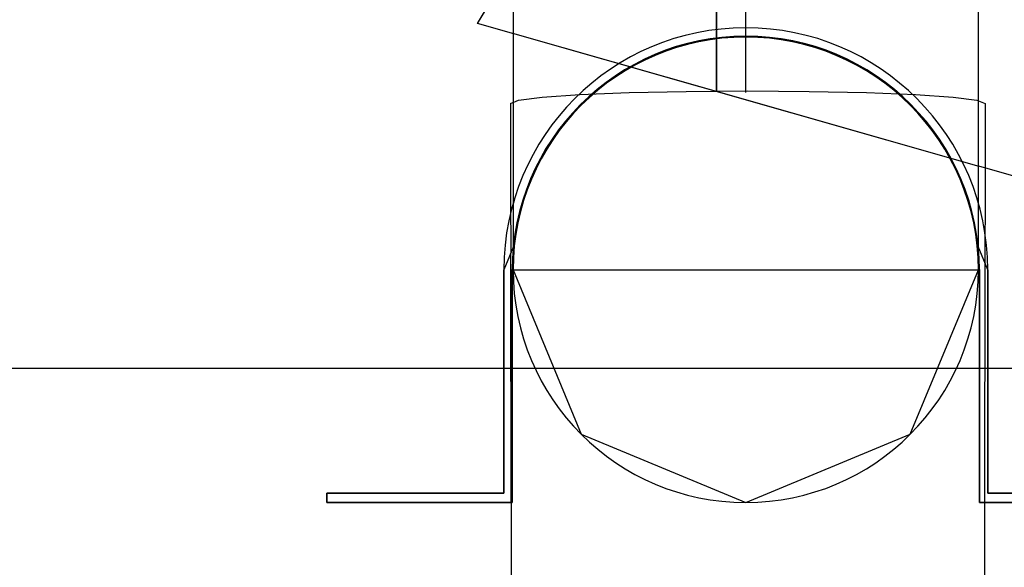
# Model space of a CAD drawing. Header units: metres. Extents: x -2 to 57.6, y -0.5 to 41.5.
# Tile 16 of 41: x 14.103 to 14.526, y 30.583 to 30.819. Entities that reach past the tile are written whole.
import ezdxf

# ---------------------------------------------------------------- set-up
doc = ezdxf.new("R2010")
doc.units = ezdxf.units.M
doc.layers.add('ITB_XXX_xRef', color=251, linetype='Continuous')

# ---------------------------------------------------------------- blocks, each defined once
blk = doc.blocks.new('ITB_1003-ID-102-8-535-128')
at = {"lineweight": 25}
blk.add_wipeout([(209.91484, 179.24943), (209.98555, 179.22014), (209.84413, 179.22014)], dxfattribs=at).dxf.layer = 'ITB_XXX_xRef'
blk.add_wipeout([(209.84413, 179.22014), (209.98555, 179.22014), (210.01484, 179.14943)], dxfattribs=at).dxf.layer = 'ITB_XXX_xRef'
blk.add_wipeout([(209.84413, 179.22014), (210.01484, 179.14943), (209.81484, 179.14943)], dxfattribs=at).dxf.layer = 'ITB_XXX_xRef'
at = {"layer": 'ITB_XXX_xRef', "lineweight": 25}
for p, q in [((209.91484, 179.24943), (209.84413, 179.22014)), ((209.98555, 179.22014), (209.91484, 179.24943))]:
    blk.add_line(p, q, dxfattribs=at)
at = {"lineweight": 25}
blk.add_wipeout([(209.81484, 179.14943), (210.01484, 179.14943), (209.84413, 179.07872)], dxfattribs=at).dxf.layer = 'ITB_XXX_xRef'
at = {"layer": 'ITB_XXX_xRef', "lineweight": 25}
blk.add_line((209.81484, 179.14943), (209.81484, 179.14943), dxfattribs=at)
blk.add_line((209.81484, 179.14943), (209.81484, 179.14943), dxfattribs=at)
at = {"lineweight": 25}
for points in [[(209.91484, 179.25343), (209.92353, 179.24983), (209.90615, 179.24983)], [(209.84413, 179.07872), (210.01484, 179.14943), (209.98555, 179.07872)]]:
    blk.add_wipeout(points, dxfattribs=at).dxf.layer = 'ITB_XXX_xRef'
at = {"layer": 'ITB_XXX_xRef', "lineweight": 25}
for p, q in [((209.84413, 179.22014), (209.81484, 179.14943)), ((210.01484, 179.14943), (209.98555, 179.22014)), ((210.01484, 179.14943), (210.01484, 179.14943)), ((210.01484, 179.14943), (210.01484, 179.14943))]:
    blk.add_line(p, q, dxfattribs=at)
at = {"lineweight": 25}
for points in [[(209.90615, 179.24983), (209.91484, 179.24983), (209.8413, 179.22297)], [(209.84413, 179.07872), (209.98555, 179.07872), (209.91484, 179.04943)]]:
    blk.add_wipeout(points, dxfattribs=at).dxf.layer = 'ITB_XXX_xRef'
at = {"layer": 'ITB_XXX_xRef', "lineweight": 25}
for p, q in [((209.81484, 179.14943), (209.84413, 179.07872)), ((209.98555, 179.07872), (210.01484, 179.14943)), ((209.84413, 179.07872), (209.91484, 179.04943)), ((209.91484, 179.04943), (209.98555, 179.07872))]:
    blk.add_line(p, q, dxfattribs=at)
at = {"lineweight": 25}
blk.add_wipeout([(209.8413, 179.22297), (209.91484, 179.24983), (209.84999, 179.22297)], dxfattribs=at).dxf.layer = 'ITB_XXX_xRef'
for points in [[(209.91484, 179.24983), (209.92353, 179.24983), (209.97969, 179.22297)], [(209.8413, 179.22297), (209.84999, 179.22297), (209.84025, 179.22042)]]:
    blk.add_wipeout(points, dxfattribs=at).dxf.layer = 'ITB_XXX_xRef'
for points in [[(209.97969, 179.22297), (209.92353, 179.24983), (209.98838, 179.22297)], [(209.84025, 179.22042), (209.84999, 179.22297), (209.84385, 179.22042)]]:
    blk.add_wipeout(points, dxfattribs=at).dxf.layer = 'ITB_XXX_xRef'
at = {"layer": 'ITB_XXX_xRef', "lineweight": 25}
blk.add_line((209.91484, 179.25343), (209.8413, 179.22297), dxfattribs=at)
at = {"lineweight": 25}
for points in [[(209.97969, 179.22297), (209.98838, 179.22297), (209.98583, 179.22042)], [(209.84025, 179.22042), (209.84385, 179.22042), (209.81084, 179.14943)]]:
    blk.add_wipeout(points, dxfattribs=at).dxf.layer = 'ITB_XXX_xRef'
for points in [[(209.98583, 179.22042), (209.98838, 179.22297), (209.98943, 179.22042)], [(209.81084, 179.14943), (209.84385, 179.22042), (209.81444, 179.14943)]]:
    blk.add_wipeout(points, dxfattribs=at).dxf.layer = 'ITB_XXX_xRef'
at = {"layer": 'ITB_XXX_xRef', "lineweight": 25}
for p, q in [((209.98838, 179.22297), (209.91484, 179.25343)), ((209.84385, 179.22042), (209.91484, 179.24983))]:
    blk.add_line(p, q, dxfattribs=at)
at = {"lineweight": 25}
for points in [[(209.98583, 179.22042), (209.98943, 179.22042), (210.01524, 179.14943)], [(209.81084, 179.14943), (209.81444, 179.14943), (209.81084, 179.05343)]]:
    blk.add_wipeout(points, dxfattribs=at).dxf.layer = 'ITB_XXX_xRef'
at = {"layer": 'ITB_XXX_xRef', "lineweight": 25}
blk.add_line((209.91484, 179.24983), (209.98583, 179.22042), dxfattribs=at)
at = {"lineweight": 25}
for points in [[(210.01524, 179.14943), (209.98943, 179.22042), (210.01884, 179.14943)], [(209.81084, 179.05343), (209.81444, 179.14943), (209.81444, 179.05343)]]:
    blk.add_wipeout(points, dxfattribs=at).dxf.layer = 'ITB_XXX_xRef'
at = {"layer": 'ITB_XXX_xRef', "lineweight": 25}
for p, q in [((209.8413, 179.22297), (209.81084, 179.14943)), ((209.81444, 179.14943), (209.84385, 179.22042)), ((209.81084, 179.14943), (209.81084, 179.14943)), ((209.81444, 179.14943), (209.81444, 179.14943))]:
    blk.add_line(p, q, dxfattribs=at)
at = {"lineweight": 25}
for points in [[(209.91484, 179.25343), (209.92353, 179.24983), (209.90615, 179.24983)], [(210.01524, 179.14943), (210.01884, 179.14943), (210.01524, 179.05343)], [(209.73484, 179.05343), (209.81444, 179.05343), (209.73484, 179.04943)]]:
    blk.add_wipeout(points, dxfattribs=at).dxf.layer = 'ITB_XXX_xRef'
for points in [[(209.90615, 179.24983), (209.91484, 179.24983), (209.8413, 179.22297)], [(210.01524, 179.05343), (210.01884, 179.14943), (210.01884, 179.05343)], [(209.73484, 179.04943), (209.81444, 179.05343), (209.81444, 179.04943)]]:
    blk.add_wipeout(points, dxfattribs=at).dxf.layer = 'ITB_XXX_xRef'
at = {"layer": 'ITB_XXX_xRef', "lineweight": 25}
for p, q in [((210.01884, 179.14943), (209.98838, 179.22297)), ((209.98583, 179.22042), (210.01524, 179.14943)), ((209.81084, 179.14943), (209.81084, 179.05343)), ((209.81444, 179.04943), (209.81444, 179.14943)), ((210.01524, 179.14943), (210.01524, 179.14943)), ((210.01884, 179.14943), (210.01884, 179.14943)), ((209.81084, 179.05343), (209.73484, 179.05343)), ((209.73484, 179.05343), (209.73484, 179.04943)), ((209.73484, 179.04943), (209.81444, 179.04943))]:
    blk.add_line(p, q, dxfattribs=at)
at = {"lineweight": 25}
for points in [[(209.8413, 179.22297), (209.91484, 179.24983), (209.84999, 179.22297)], [(210.01524, 179.05343), (210.09484, 179.05343), (210.01524, 179.04943)]]:
    blk.add_wipeout(points, dxfattribs=at).dxf.layer = 'ITB_XXX_xRef'
for points in [[(209.91484, 179.24983), (209.92353, 179.24983), (209.97969, 179.22297)], [(209.8413, 179.22297), (209.84999, 179.22297), (209.84025, 179.22042)], [(210.01524, 179.04943), (210.09484, 179.05343), (210.09484, 179.04943)]]:
    blk.add_wipeout(points, dxfattribs=at).dxf.layer = 'ITB_XXX_xRef'
at = {"layer": 'ITB_XXX_xRef', "lineweight": 25}
for p, q in [((210.01524, 179.14943), (210.01524, 179.04943)), ((210.01884, 179.05343), (210.01884, 179.14943)), ((210.09484, 179.05343), (210.01884, 179.05343)), ((210.01524, 179.04943), (210.09484, 179.04943))]:
    blk.add_line(p, q, dxfattribs=at)
at = {"lineweight": 25}
for points in [[(209.97969, 179.22297), (209.92353, 179.24983), (209.98838, 179.22297)], [(209.84025, 179.22042), (209.84999, 179.22297), (209.84385, 179.22042)]]:
    blk.add_wipeout(points, dxfattribs=at).dxf.layer = 'ITB_XXX_xRef'
at = {"layer": 'ITB_XXX_xRef', "lineweight": 25}
blk.add_line((209.91484, 179.25343), (209.8413, 179.22297), dxfattribs=at)
at = {"lineweight": 25}
for points in [[(209.97969, 179.22297), (209.98838, 179.22297), (209.98583, 179.22042)], [(209.84025, 179.22042), (209.84385, 179.22042), (209.81084, 179.14943)]]:
    blk.add_wipeout(points, dxfattribs=at).dxf.layer = 'ITB_XXX_xRef'
for points in [[(209.98583, 179.22042), (209.98838, 179.22297), (209.98943, 179.22042)], [(209.81084, 179.14943), (209.84385, 179.22042), (209.81444, 179.14943)]]:
    blk.add_wipeout(points, dxfattribs=at).dxf.layer = 'ITB_XXX_xRef'
at = {"layer": 'ITB_XXX_xRef', "lineweight": 25}
for p, q in [((209.98838, 179.22297), (209.91484, 179.25343)), ((209.84385, 179.22042), (209.91484, 179.24983))]:
    blk.add_line(p, q, dxfattribs=at)
at = {"lineweight": 25}
for points in [[(209.98583, 179.22042), (209.98943, 179.22042), (210.01524, 179.14943)], [(209.81084, 179.14943), (209.81444, 179.14943), (209.81084, 179.05343)]]:
    blk.add_wipeout(points, dxfattribs=at).dxf.layer = 'ITB_XXX_xRef'
at = {"layer": 'ITB_XXX_xRef', "lineweight": 25}
blk.add_line((209.91484, 179.24983), (209.98583, 179.22042), dxfattribs=at)
at = {"lineweight": 25}
for points in [[(210.01524, 179.14943), (209.98943, 179.22042), (210.01884, 179.14943)], [(209.81084, 179.05343), (209.81444, 179.14943), (209.81444, 179.05343)]]:
    blk.add_wipeout(points, dxfattribs=at).dxf.layer = 'ITB_XXX_xRef'
at = {"layer": 'ITB_XXX_xRef', "lineweight": 25}
for p, q in [((209.8413, 179.22297), (209.81084, 179.14943)), ((209.81444, 179.14943), (209.84385, 179.22042)), ((209.81084, 179.14943), (209.81084, 179.14943)), ((209.81444, 179.14943), (209.81444, 179.14943))]:
    blk.add_line(p, q, dxfattribs=at)
at = {"lineweight": 25}
for points in [[(209.91484, 179.25343), (209.92353, 179.24983), (209.90615, 179.24983)], [(210.01524, 179.14943), (210.01884, 179.14943), (210.01524, 179.05343)], [(209.73484, 179.05343), (209.81444, 179.05343), (209.73484, 179.04943)]]:
    blk.add_wipeout(points, dxfattribs=at).dxf.layer = 'ITB_XXX_xRef'
for points in [[(209.90615, 179.24983), (209.91484, 179.24983), (209.8413, 179.22297)], [(210.01524, 179.05343), (210.01884, 179.14943), (210.01884, 179.05343)], [(209.73484, 179.04943), (209.81444, 179.05343), (209.81444, 179.04943)]]:
    blk.add_wipeout(points, dxfattribs=at).dxf.layer = 'ITB_XXX_xRef'
at = {"layer": 'ITB_XXX_xRef', "lineweight": 25}
for p, q in [((210.01884, 179.14943), (209.98838, 179.22297)), ((209.98583, 179.22042), (210.01524, 179.14943)), ((209.81084, 179.14943), (209.81084, 179.05343)), ((209.81444, 179.04943), (209.81444, 179.14943)), ((210.01524, 179.14943), (210.01524, 179.14943)), ((210.01884, 179.14943), (210.01884, 179.14943)), ((209.81084, 179.05343), (209.73484, 179.05343)), ((209.73484, 179.05343), (209.73484, 179.04943)), ((209.73484, 179.04943), (209.81444, 179.04943))]:
    blk.add_line(p, q, dxfattribs=at)
at = {"lineweight": 25}
for points in [[(209.8413, 179.22297), (209.91484, 179.24983), (209.84999, 179.22297)], [(210.01524, 179.05343), (210.09484, 179.05343), (210.01524, 179.04943)]]:
    blk.add_wipeout(points, dxfattribs=at).dxf.layer = 'ITB_XXX_xRef'
for points in [[(209.91484, 179.24983), (209.92353, 179.24983), (209.97969, 179.22297)], [(209.8413, 179.22297), (209.84999, 179.22297), (209.84025, 179.22042)], [(210.01524, 179.04943), (210.09484, 179.05343), (210.09484, 179.04943)]]:
    blk.add_wipeout(points, dxfattribs=at).dxf.layer = 'ITB_XXX_xRef'
at = {"layer": 'ITB_XXX_xRef', "lineweight": 25}
for p, q in [((210.01524, 179.14943), (210.01524, 179.04943)), ((210.01884, 179.05343), (210.01884, 179.14943)), ((210.09484, 179.05343), (210.01884, 179.05343)), ((210.01524, 179.04943), (210.09484, 179.04943))]:
    blk.add_line(p, q, dxfattribs=at)
at = {"lineweight": 25}
for points in [[(209.97969, 179.22297), (209.92353, 179.24983), (209.98838, 179.22297)], [(209.84025, 179.22042), (209.84999, 179.22297), (209.84385, 179.22042)]]:
    blk.add_wipeout(points, dxfattribs=at).dxf.layer = 'ITB_XXX_xRef'
at = {"layer": 'ITB_XXX_xRef', "lineweight": 25}
blk.add_line((209.91484, 179.25343), (209.8413, 179.22297), dxfattribs=at)
at = {"lineweight": 25}
for points in [[(209.97969, 179.22297), (209.98838, 179.22297), (209.98583, 179.22042)], [(209.84025, 179.22042), (209.84385, 179.22042), (209.81084, 179.14943)]]:
    blk.add_wipeout(points, dxfattribs=at).dxf.layer = 'ITB_XXX_xRef'
for points in [[(209.98583, 179.22042), (209.98838, 179.22297), (209.98943, 179.22042)], [(209.81084, 179.14943), (209.84385, 179.22042), (209.81444, 179.14943)]]:
    blk.add_wipeout(points, dxfattribs=at).dxf.layer = 'ITB_XXX_xRef'
at = {"layer": 'ITB_XXX_xRef', "lineweight": 25}
for p, q in [((209.98838, 179.22297), (209.91484, 179.25343)), ((209.84385, 179.22042), (209.91484, 179.24983))]:
    blk.add_line(p, q, dxfattribs=at)
at = {"lineweight": 25}
for points in [[(209.98583, 179.22042), (209.98943, 179.22042), (210.01524, 179.14943)], [(209.81084, 179.14943), (209.81444, 179.14943), (209.81084, 179.05343)]]:
    blk.add_wipeout(points, dxfattribs=at).dxf.layer = 'ITB_XXX_xRef'
at = {"layer": 'ITB_XXX_xRef', "lineweight": 25}
blk.add_line((209.91484, 179.24983), (209.98583, 179.22042), dxfattribs=at)
at = {"lineweight": 25}
for points in [[(210.01524, 179.14943), (209.98943, 179.22042), (210.01884, 179.14943)], [(209.81084, 179.05343), (209.81444, 179.14943), (209.81444, 179.05343)]]:
    blk.add_wipeout(points, dxfattribs=at).dxf.layer = 'ITB_XXX_xRef'
at = {"layer": 'ITB_XXX_xRef', "lineweight": 25}
for p, q in [((209.8413, 179.22297), (209.81084, 179.14943)), ((209.81444, 179.14943), (209.84385, 179.22042)), ((209.81084, 179.14943), (209.81084, 179.14943)), ((209.81444, 179.14943), (209.81444, 179.14943))]:
    blk.add_line(p, q, dxfattribs=at)
at = {"lineweight": 25}
for points in [[(209.91484, 179.25343), (209.92353, 179.24983), (209.90615, 179.24983)], [(210.01524, 179.14943), (210.01884, 179.14943), (210.01524, 179.05343)], [(209.73484, 179.05343), (209.81444, 179.05343), (209.73484, 179.04943)]]:
    blk.add_wipeout(points, dxfattribs=at).dxf.layer = 'ITB_XXX_xRef'
for points in [[(209.90615, 179.24983), (209.91484, 179.24983), (209.8413, 179.22297)], [(210.01524, 179.05343), (210.01884, 179.14943), (210.01884, 179.05343)], [(209.73484, 179.04943), (209.81444, 179.05343), (209.81444, 179.04943)]]:
    blk.add_wipeout(points, dxfattribs=at).dxf.layer = 'ITB_XXX_xRef'
at = {"layer": 'ITB_XXX_xRef', "lineweight": 25}
for p, q in [((210.01884, 179.14943), (209.98838, 179.22297)), ((209.98583, 179.22042), (210.01524, 179.14943)), ((209.81084, 179.14943), (209.81084, 179.05343)), ((209.81444, 179.04943), (209.81444, 179.14943)), ((210.01524, 179.14943), (210.01524, 179.14943)), ((210.01884, 179.14943), (210.01884, 179.14943)), ((209.81084, 179.05343), (209.73484, 179.05343)), ((209.73484, 179.05343), (209.73484, 179.04943)), ((209.73484, 179.04943), (209.81444, 179.04943))]:
    blk.add_line(p, q, dxfattribs=at)
at = {"lineweight": 25}
for points in [[(209.8413, 179.22297), (209.91484, 179.24983), (209.84999, 179.22297)], [(210.01524, 179.05343), (210.09484, 179.05343), (210.01524, 179.04943)]]:
    blk.add_wipeout(points, dxfattribs=at).dxf.layer = 'ITB_XXX_xRef'
for points in [[(209.91484, 179.24983), (209.92353, 179.24983), (209.97969, 179.22297)], [(209.8413, 179.22297), (209.84999, 179.22297), (209.84025, 179.22042)], [(210.01524, 179.04943), (210.09484, 179.05343), (210.09484, 179.04943)]]:
    blk.add_wipeout(points, dxfattribs=at).dxf.layer = 'ITB_XXX_xRef'
at = {"layer": 'ITB_XXX_xRef', "lineweight": 25}
for p, q in [((210.01524, 179.14943), (210.01524, 179.04943)), ((210.01884, 179.05343), (210.01884, 179.14943)), ((210.09484, 179.05343), (210.01884, 179.05343)), ((210.01524, 179.04943), (210.09484, 179.04943))]:
    blk.add_line(p, q, dxfattribs=at)
at = {"lineweight": 25}
for points in [[(209.97969, 179.22297), (209.92353, 179.24983), (209.98838, 179.22297)], [(209.84025, 179.22042), (209.84999, 179.22297), (209.84385, 179.22042)]]:
    blk.add_wipeout(points, dxfattribs=at).dxf.layer = 'ITB_XXX_xRef'
at = {"layer": 'ITB_XXX_xRef', "lineweight": 25}
blk.add_line((209.91484, 179.25343), (209.8413, 179.22297), dxfattribs=at)
at = {"lineweight": 25}
for points in [[(209.97969, 179.22297), (209.98838, 179.22297), (209.98583, 179.22042)], [(209.84025, 179.22042), (209.84385, 179.22042), (209.81084, 179.14943)]]:
    blk.add_wipeout(points, dxfattribs=at).dxf.layer = 'ITB_XXX_xRef'
for points in [[(209.98583, 179.22042), (209.98838, 179.22297), (209.98943, 179.22042)], [(209.81084, 179.14943), (209.84385, 179.22042), (209.81444, 179.14943)]]:
    blk.add_wipeout(points, dxfattribs=at).dxf.layer = 'ITB_XXX_xRef'
at = {"layer": 'ITB_XXX_xRef', "lineweight": 25}
for p, q in [((209.98838, 179.22297), (209.91484, 179.25343)), ((209.84385, 179.22042), (209.91484, 179.24983))]:
    blk.add_line(p, q, dxfattribs=at)
at = {"lineweight": 25}
for points in [[(209.98583, 179.22042), (209.98943, 179.22042), (210.01524, 179.14943)], [(209.81084, 179.14943), (209.81444, 179.14943), (209.81084, 179.05343)]]:
    blk.add_wipeout(points, dxfattribs=at).dxf.layer = 'ITB_XXX_xRef'
at = {"layer": 'ITB_XXX_xRef', "lineweight": 25}
blk.add_line((209.91484, 179.24983), (209.98583, 179.22042), dxfattribs=at)
at = {"lineweight": 25}
for points in [[(210.01524, 179.14943), (209.98943, 179.22042), (210.01884, 179.14943)], [(209.81084, 179.05343), (209.81444, 179.14943), (209.81444, 179.05343)]]:
    blk.add_wipeout(points, dxfattribs=at).dxf.layer = 'ITB_XXX_xRef'
at = {"layer": 'ITB_XXX_xRef', "lineweight": 25}
for p, q in [((209.8413, 179.22297), (209.81084, 179.14943)), ((209.81444, 179.14943), (209.84385, 179.22042)), ((209.81084, 179.14943), (209.81084, 179.14943)), ((209.81444, 179.14943), (209.81444, 179.14943))]:
    blk.add_line(p, q, dxfattribs=at)
at = {"lineweight": 25}
for points in [[(209.91484, 179.25343), (209.92353, 179.24983), (209.90615, 179.24983)], [(210.01524, 179.14943), (210.01884, 179.14943), (210.01524, 179.05343)], [(209.73484, 179.05343), (209.81444, 179.05343), (209.73484, 179.04943)]]:
    blk.add_wipeout(points, dxfattribs=at).dxf.layer = 'ITB_XXX_xRef'
for points in [[(209.90615, 179.24983), (209.91484, 179.24983), (209.8413, 179.22297)], [(210.01524, 179.05343), (210.01884, 179.14943), (210.01884, 179.05343)], [(209.73484, 179.04943), (209.81444, 179.05343), (209.81444, 179.04943)]]:
    blk.add_wipeout(points, dxfattribs=at).dxf.layer = 'ITB_XXX_xRef'
at = {"layer": 'ITB_XXX_xRef', "lineweight": 25}
for p, q in [((210.01884, 179.14943), (209.98838, 179.22297)), ((209.98583, 179.22042), (210.01524, 179.14943)), ((209.81084, 179.14943), (209.81084, 179.05343)), ((209.81444, 179.04943), (209.81444, 179.14943)), ((210.01524, 179.14943), (210.01524, 179.14943)), ((210.01884, 179.14943), (210.01884, 179.14943)), ((209.81084, 179.05343), (209.73484, 179.05343)), ((209.73484, 179.05343), (209.73484, 179.04943)), ((209.73484, 179.04943), (209.81444, 179.04943))]:
    blk.add_line(p, q, dxfattribs=at)
at = {"lineweight": 25}
for points in [[(209.8413, 179.22297), (209.91484, 179.24983), (209.84999, 179.22297)], [(210.01524, 179.05343), (210.09484, 179.05343), (210.01524, 179.04943)]]:
    blk.add_wipeout(points, dxfattribs=at).dxf.layer = 'ITB_XXX_xRef'
for points in [[(209.91484, 179.24983), (209.92353, 179.24983), (209.97969, 179.22297)], [(209.8413, 179.22297), (209.84999, 179.22297), (209.84025, 179.22042)], [(210.01524, 179.04943), (210.09484, 179.05343), (210.09484, 179.04943)]]:
    blk.add_wipeout(points, dxfattribs=at).dxf.layer = 'ITB_XXX_xRef'
at = {"layer": 'ITB_XXX_xRef', "lineweight": 25}
for p, q in [((210.01524, 179.14943), (210.01524, 179.04943)), ((210.01884, 179.05343), (210.01884, 179.14943)), ((210.09484, 179.05343), (210.01884, 179.05343)), ((210.01524, 179.04943), (210.09484, 179.04943))]:
    blk.add_line(p, q, dxfattribs=at)
at = {"lineweight": 25}
for points in [[(209.97969, 179.22297), (209.92353, 179.24983), (209.98838, 179.22297)], [(209.84025, 179.22042), (209.84999, 179.22297), (209.84385, 179.22042)]]:
    blk.add_wipeout(points, dxfattribs=at).dxf.layer = 'ITB_XXX_xRef'
at = {"layer": 'ITB_XXX_xRef', "lineweight": 25}
blk.add_line((209.91484, 179.25343), (209.8413, 179.22297), dxfattribs=at)
at = {"lineweight": 25}
for points in [[(209.97969, 179.22297), (209.98838, 179.22297), (209.98583, 179.22042)], [(209.84025, 179.22042), (209.84385, 179.22042), (209.81084, 179.14943)]]:
    blk.add_wipeout(points, dxfattribs=at).dxf.layer = 'ITB_XXX_xRef'
for points in [[(209.98583, 179.22042), (209.98838, 179.22297), (209.98943, 179.22042)], [(209.81084, 179.14943), (209.84385, 179.22042), (209.81444, 179.14943)]]:
    blk.add_wipeout(points, dxfattribs=at).dxf.layer = 'ITB_XXX_xRef'
at = {"layer": 'ITB_XXX_xRef', "lineweight": 25}
for p, q in [((209.98838, 179.22297), (209.91484, 179.25343)), ((209.84385, 179.22042), (209.91484, 179.24983))]:
    blk.add_line(p, q, dxfattribs=at)
at = {"lineweight": 25}
for points in [[(209.98583, 179.22042), (209.98943, 179.22042), (210.01524, 179.14943)], [(209.81084, 179.14943), (209.81444, 179.14943), (209.81084, 179.05343)]]:
    blk.add_wipeout(points, dxfattribs=at).dxf.layer = 'ITB_XXX_xRef'
at = {"layer": 'ITB_XXX_xRef', "lineweight": 25}
blk.add_line((209.91484, 179.24983), (209.98583, 179.22042), dxfattribs=at)
at = {"lineweight": 25}
for points in [[(210.01524, 179.14943), (209.98943, 179.22042), (210.01884, 179.14943)], [(209.81084, 179.05343), (209.81444, 179.14943), (209.81444, 179.05343)]]:
    blk.add_wipeout(points, dxfattribs=at).dxf.layer = 'ITB_XXX_xRef'
at = {"layer": 'ITB_XXX_xRef', "lineweight": 25}
for p, q in [((209.8413, 179.22297), (209.81084, 179.14943)), ((209.81444, 179.14943), (209.84385, 179.22042)), ((209.81084, 179.14943), (209.81084, 179.14943)), ((209.81444, 179.14943), (209.81444, 179.14943))]:
    blk.add_line(p, q, dxfattribs=at)
at = {"lineweight": 25}
for points in [[(209.91484, 179.25343), (209.92353, 179.24983), (209.90615, 179.24983)], [(210.01524, 179.14943), (210.01884, 179.14943), (210.01524, 179.05343)], [(209.73484, 179.05343), (209.81444, 179.05343), (209.73484, 179.04943)]]:
    blk.add_wipeout(points, dxfattribs=at).dxf.layer = 'ITB_XXX_xRef'
for points in [[(209.90615, 179.24983), (209.91484, 179.24983), (209.8413, 179.22297)], [(210.01524, 179.05343), (210.01884, 179.14943), (210.01884, 179.05343)], [(209.73484, 179.04943), (209.81444, 179.05343), (209.81444, 179.04943)]]:
    blk.add_wipeout(points, dxfattribs=at).dxf.layer = 'ITB_XXX_xRef'
at = {"layer": 'ITB_XXX_xRef', "lineweight": 25}
for p, q in [((210.01884, 179.14943), (209.98838, 179.22297)), ((209.98583, 179.22042), (210.01524, 179.14943)), ((209.81084, 179.14943), (209.81084, 179.05343)), ((209.81444, 179.04943), (209.81444, 179.14943)), ((210.01524, 179.14943), (210.01524, 179.14943)), ((210.01884, 179.14943), (210.01884, 179.14943)), ((209.81084, 179.05343), (209.73484, 179.05343)), ((209.73484, 179.05343), (209.73484, 179.04943)), ((209.73484, 179.04943), (209.81444, 179.04943))]:
    blk.add_line(p, q, dxfattribs=at)
at = {"lineweight": 25}
for points in [[(209.8413, 179.22297), (209.91484, 179.24983), (209.84999, 179.22297)], [(210.01524, 179.05343), (210.09484, 179.05343), (210.01524, 179.04943)]]:
    blk.add_wipeout(points, dxfattribs=at).dxf.layer = 'ITB_XXX_xRef'
for points in [[(209.91484, 179.24983), (209.92353, 179.24983), (209.97969, 179.22297)], [(209.8413, 179.22297), (209.84999, 179.22297), (209.84025, 179.22042)], [(210.01524, 179.04943), (210.09484, 179.05343), (210.09484, 179.04943)]]:
    blk.add_wipeout(points, dxfattribs=at).dxf.layer = 'ITB_XXX_xRef'
at = {"layer": 'ITB_XXX_xRef', "lineweight": 25}
for p, q in [((210.01524, 179.14943), (210.01524, 179.04943)), ((210.01884, 179.05343), (210.01884, 179.14943)), ((210.09484, 179.05343), (210.01884, 179.05343)), ((210.01524, 179.04943), (210.09484, 179.04943))]:
    blk.add_line(p, q, dxfattribs=at)
at = {"lineweight": 25}
for points in [[(209.97969, 179.22297), (209.92353, 179.24983), (209.98838, 179.22297)], [(209.84025, 179.22042), (209.84999, 179.22297), (209.84385, 179.22042)]]:
    blk.add_wipeout(points, dxfattribs=at).dxf.layer = 'ITB_XXX_xRef'
at = {"layer": 'ITB_XXX_xRef', "lineweight": 25}
blk.add_line((209.91484, 179.25343), (209.8413, 179.22297), dxfattribs=at)
at = {"lineweight": 25}
for points in [[(209.97969, 179.22297), (209.98838, 179.22297), (209.98583, 179.22042)], [(209.84025, 179.22042), (209.84385, 179.22042), (209.81084, 179.14943)]]:
    blk.add_wipeout(points, dxfattribs=at).dxf.layer = 'ITB_XXX_xRef'
for points in [[(209.98583, 179.22042), (209.98838, 179.22297), (209.98943, 179.22042)], [(209.81084, 179.14943), (209.84385, 179.22042), (209.81444, 179.14943)]]:
    blk.add_wipeout(points, dxfattribs=at).dxf.layer = 'ITB_XXX_xRef'
at = {"layer": 'ITB_XXX_xRef', "lineweight": 25}
for p, q in [((209.98838, 179.22297), (209.91484, 179.25343)), ((209.84385, 179.22042), (209.91484, 179.24983))]:
    blk.add_line(p, q, dxfattribs=at)
at = {"lineweight": 25}
for points in [[(209.98583, 179.22042), (209.98943, 179.22042), (210.01524, 179.14943)], [(209.81084, 179.14943), (209.81444, 179.14943), (209.81084, 179.05343)]]:
    blk.add_wipeout(points, dxfattribs=at).dxf.layer = 'ITB_XXX_xRef'
at = {"layer": 'ITB_XXX_xRef', "lineweight": 25}
blk.add_line((209.91484, 179.24983), (209.98583, 179.22042), dxfattribs=at)
at = {"lineweight": 25}
for points in [[(210.01524, 179.14943), (209.98943, 179.22042), (210.01884, 179.14943)], [(209.81084, 179.05343), (209.81444, 179.14943), (209.81444, 179.05343)]]:
    blk.add_wipeout(points, dxfattribs=at).dxf.layer = 'ITB_XXX_xRef'
at = {"layer": 'ITB_XXX_xRef', "lineweight": 25}
for p, q in [((209.8413, 179.22297), (209.81084, 179.14943)), ((209.81444, 179.14943), (209.84385, 179.22042)), ((209.81084, 179.14943), (209.81084, 179.14943)), ((209.81444, 179.14943), (209.81444, 179.14943))]:
    blk.add_line(p, q, dxfattribs=at)
at = {"lineweight": 25}
for points in [[(209.91484, 179.25343), (209.92353, 179.24983), (209.90615, 179.24983)], [(210.01524, 179.14943), (210.01884, 179.14943), (210.01524, 179.05343)], [(209.73484, 179.05343), (209.81444, 179.05343), (209.73484, 179.04943)]]:
    blk.add_wipeout(points, dxfattribs=at).dxf.layer = 'ITB_XXX_xRef'
for points in [[(209.90615, 179.24983), (209.91484, 179.24983), (209.8413, 179.22297)], [(210.01524, 179.05343), (210.01884, 179.14943), (210.01884, 179.05343)], [(209.73484, 179.04943), (209.81444, 179.05343), (209.81444, 179.04943)]]:
    blk.add_wipeout(points, dxfattribs=at).dxf.layer = 'ITB_XXX_xRef'
at = {"layer": 'ITB_XXX_xRef', "lineweight": 25}
for p, q in [((210.01884, 179.14943), (209.98838, 179.22297)), ((209.98583, 179.22042), (210.01524, 179.14943)), ((209.81084, 179.14943), (209.81084, 179.05343)), ((209.81444, 179.04943), (209.81444, 179.14943)), ((210.01524, 179.14943), (210.01524, 179.14943)), ((210.01884, 179.14943), (210.01884, 179.14943)), ((209.81084, 179.05343), (209.73484, 179.05343)), ((209.73484, 179.05343), (209.73484, 179.04943)), ((209.73484, 179.04943), (209.81444, 179.04943))]:
    blk.add_line(p, q, dxfattribs=at)
at = {"lineweight": 25}
for points in [[(209.8413, 179.22297), (209.91484, 179.24983), (209.84999, 179.22297)], [(210.01524, 179.05343), (210.09484, 179.05343), (210.01524, 179.04943)]]:
    blk.add_wipeout(points, dxfattribs=at).dxf.layer = 'ITB_XXX_xRef'
for points in [[(209.91484, 179.24983), (209.92353, 179.24983), (209.97969, 179.22297)], [(209.8413, 179.22297), (209.84999, 179.22297), (209.84025, 179.22042)], [(210.01524, 179.04943), (210.09484, 179.05343), (210.09484, 179.04943)]]:
    blk.add_wipeout(points, dxfattribs=at).dxf.layer = 'ITB_XXX_xRef'
at = {"layer": 'ITB_XXX_xRef', "lineweight": 25}
for p, q in [((210.01524, 179.14943), (210.01524, 179.04943)), ((210.01884, 179.05343), (210.01884, 179.14943)), ((210.09484, 179.05343), (210.01884, 179.05343)), ((210.01524, 179.04943), (210.09484, 179.04943))]:
    blk.add_line(p, q, dxfattribs=at)
at = {"lineweight": 25}
for points in [[(209.97969, 179.22297), (209.92353, 179.24983), (209.98838, 179.22297)], [(209.84025, 179.22042), (209.84999, 179.22297), (209.84385, 179.22042)]]:
    blk.add_wipeout(points, dxfattribs=at).dxf.layer = 'ITB_XXX_xRef'
at = {"layer": 'ITB_XXX_xRef', "lineweight": 25}
blk.add_line((209.91484, 179.25343), (209.8413, 179.22297), dxfattribs=at)
at = {"lineweight": 25}
for points in [[(209.97969, 179.22297), (209.98838, 179.22297), (209.98583, 179.22042)], [(209.84025, 179.22042), (209.84385, 179.22042), (209.81084, 179.14943)]]:
    blk.add_wipeout(points, dxfattribs=at).dxf.layer = 'ITB_XXX_xRef'
for points in [[(209.98583, 179.22042), (209.98838, 179.22297), (209.98943, 179.22042)], [(209.81084, 179.14943), (209.84385, 179.22042), (209.81444, 179.14943)]]:
    blk.add_wipeout(points, dxfattribs=at).dxf.layer = 'ITB_XXX_xRef'
at = {"layer": 'ITB_XXX_xRef', "lineweight": 25}
for p, q in [((209.98838, 179.22297), (209.91484, 179.25343)), ((209.84385, 179.22042), (209.91484, 179.24983))]:
    blk.add_line(p, q, dxfattribs=at)
at = {"lineweight": 25}
for points in [[(209.98583, 179.22042), (209.98943, 179.22042), (210.01524, 179.14943)], [(209.81084, 179.14943), (209.81444, 179.14943), (209.81084, 179.05343)]]:
    blk.add_wipeout(points, dxfattribs=at).dxf.layer = 'ITB_XXX_xRef'
at = {"layer": 'ITB_XXX_xRef', "lineweight": 25}
blk.add_line((209.91484, 179.24983), (209.98583, 179.22042), dxfattribs=at)
at = {"lineweight": 25}
for points in [[(210.01524, 179.14943), (209.98943, 179.22042), (210.01884, 179.14943)], [(209.81084, 179.05343), (209.81444, 179.14943), (209.81444, 179.05343)]]:
    blk.add_wipeout(points, dxfattribs=at).dxf.layer = 'ITB_XXX_xRef'
at = {"layer": 'ITB_XXX_xRef', "lineweight": 25}
for p, q in [((209.8413, 179.22297), (209.81084, 179.14943)), ((209.81444, 179.14943), (209.84385, 179.22042)), ((209.81084, 179.14943), (209.81084, 179.14943)), ((209.81444, 179.14943), (209.81444, 179.14943))]:
    blk.add_line(p, q, dxfattribs=at)
at = {"lineweight": 25}
for points in [[(209.91484, 179.25343), (209.92353, 179.24983), (209.90615, 179.24983)], [(210.01524, 179.14943), (210.01884, 179.14943), (210.01524, 179.05343)], [(209.73484, 179.05343), (209.81444, 179.05343), (209.73484, 179.04943)]]:
    blk.add_wipeout(points, dxfattribs=at).dxf.layer = 'ITB_XXX_xRef'
for points in [[(209.90615, 179.24983), (209.91484, 179.24983), (209.8413, 179.22297)], [(210.01524, 179.05343), (210.01884, 179.14943), (210.01884, 179.05343)], [(209.73484, 179.04943), (209.81444, 179.05343), (209.81444, 179.04943)]]:
    blk.add_wipeout(points, dxfattribs=at).dxf.layer = 'ITB_XXX_xRef'
at = {"layer": 'ITB_XXX_xRef', "lineweight": 25}
for p, q in [((210.01884, 179.14943), (209.98838, 179.22297)), ((209.98583, 179.22042), (210.01524, 179.14943)), ((209.81084, 179.14943), (209.81084, 179.05343)), ((209.81444, 179.04943), (209.81444, 179.14943)), ((210.01524, 179.14943), (210.01524, 179.14943)), ((210.01884, 179.14943), (210.01884, 179.14943)), ((209.81084, 179.05343), (209.73484, 179.05343)), ((209.73484, 179.05343), (209.73484, 179.04943)), ((209.73484, 179.04943), (209.81444, 179.04943))]:
    blk.add_line(p, q, dxfattribs=at)
at = {"lineweight": 25}
for points in [[(209.8413, 179.22297), (209.91484, 179.24983), (209.84999, 179.22297)], [(210.01524, 179.05343), (210.09484, 179.05343), (210.01524, 179.04943)]]:
    blk.add_wipeout(points, dxfattribs=at).dxf.layer = 'ITB_XXX_xRef'
for points in [[(209.91484, 179.24983), (209.92353, 179.24983), (209.97969, 179.22297)], [(209.8413, 179.22297), (209.84999, 179.22297), (209.84025, 179.22042)], [(210.01524, 179.04943), (210.09484, 179.05343), (210.09484, 179.04943)]]:
    blk.add_wipeout(points, dxfattribs=at).dxf.layer = 'ITB_XXX_xRef'
at = {"layer": 'ITB_XXX_xRef', "lineweight": 25}
for p, q in [((210.01524, 179.14943), (210.01524, 179.04943)), ((210.01884, 179.05343), (210.01884, 179.14943)), ((210.09484, 179.05343), (210.01884, 179.05343)), ((210.01524, 179.04943), (210.09484, 179.04943))]:
    blk.add_line(p, q, dxfattribs=at)
at = {"lineweight": 25}
for points in [[(209.97969, 179.22297), (209.92353, 179.24983), (209.98838, 179.22297)], [(209.84025, 179.22042), (209.84999, 179.22297), (209.84385, 179.22042)]]:
    blk.add_wipeout(points, dxfattribs=at).dxf.layer = 'ITB_XXX_xRef'
at = {"layer": 'ITB_XXX_xRef', "lineweight": 25}
blk.add_line((209.91484, 179.25343), (209.8413, 179.22297), dxfattribs=at)
at = {"lineweight": 25}
for points in [[(209.97969, 179.22297), (209.98838, 179.22297), (209.98583, 179.22042)], [(209.84025, 179.22042), (209.84385, 179.22042), (209.81084, 179.14943)]]:
    blk.add_wipeout(points, dxfattribs=at).dxf.layer = 'ITB_XXX_xRef'
for points in [[(209.98583, 179.22042), (209.98838, 179.22297), (209.98943, 179.22042)], [(209.81084, 179.14943), (209.84385, 179.22042), (209.81444, 179.14943)]]:
    blk.add_wipeout(points, dxfattribs=at).dxf.layer = 'ITB_XXX_xRef'
at = {"layer": 'ITB_XXX_xRef', "lineweight": 25}
for p, q in [((209.98838, 179.22297), (209.91484, 179.25343)), ((209.84385, 179.22042), (209.91484, 179.24983))]:
    blk.add_line(p, q, dxfattribs=at)
at = {"lineweight": 25}
for points in [[(209.98583, 179.22042), (209.98943, 179.22042), (210.01524, 179.14943)], [(209.81084, 179.14943), (209.81444, 179.14943), (209.81084, 179.05343)]]:
    blk.add_wipeout(points, dxfattribs=at).dxf.layer = 'ITB_XXX_xRef'
at = {"layer": 'ITB_XXX_xRef', "lineweight": 25}
blk.add_line((209.91484, 179.24983), (209.98583, 179.22042), dxfattribs=at)
at = {"lineweight": 25}
for points in [[(210.01524, 179.14943), (209.98943, 179.22042), (210.01884, 179.14943)], [(209.81084, 179.05343), (209.81444, 179.14943), (209.81444, 179.05343)]]:
    blk.add_wipeout(points, dxfattribs=at).dxf.layer = 'ITB_XXX_xRef'
at = {"layer": 'ITB_XXX_xRef', "lineweight": 25}
for p, q in [((209.8413, 179.22297), (209.81084, 179.14943)), ((209.81444, 179.14943), (209.84385, 179.22042)), ((209.81084, 179.14943), (209.81084, 179.14943)), ((209.81444, 179.14943), (209.81444, 179.14943))]:
    blk.add_line(p, q, dxfattribs=at)
at = {"lineweight": 25}
for points in [[(210.01524, 179.14943), (210.01884, 179.14943), (210.01524, 179.05343)], [(209.73484, 179.05343), (209.81444, 179.05343), (209.73484, 179.04943)]]:
    blk.add_wipeout(points, dxfattribs=at).dxf.layer = 'ITB_XXX_xRef'
for points in [[(210.01524, 179.05343), (210.01884, 179.14943), (210.01884, 179.05343)], [(209.73484, 179.04943), (209.81444, 179.05343), (209.81444, 179.04943)]]:
    blk.add_wipeout(points, dxfattribs=at).dxf.layer = 'ITB_XXX_xRef'
at = {"layer": 'ITB_XXX_xRef', "lineweight": 25}
for p, q in [((210.01884, 179.14943), (209.98838, 179.22297)), ((209.98583, 179.22042), (210.01524, 179.14943)), ((209.81084, 179.14943), (209.81084, 179.05343)), ((209.81084, 179.05343), (209.81084, 179.14943)), ((209.81084, 179.05343), (209.81084, 179.14943)), ((209.81084, 179.05343), (209.81084, 179.14943)), ((209.81084, 179.05343), (209.81084, 179.14943)), ((209.81084, 179.05343), (209.81084, 179.14943)), ((209.81084, 179.05343), (209.81084, 179.14943)), ((209.81084, 179.05343), (209.81084, 179.14943)), ((209.81084, 179.05343), (209.81084, 179.14943)), ((209.81444, 179.04943), (209.81444, 179.14943)), ((210.01524, 179.14943), (210.01524, 179.14943)), ((210.01884, 179.14943), (210.01884, 179.14943)), ((209.81084, 179.05343), (209.73484, 179.05343)), ((209.73484, 179.05343), (209.73484, 179.04943)), ((209.73484, 179.04943), (209.73484, 179.05343)), ((209.73484, 179.05343), (209.81084, 179.05343)), ((209.73484, 179.04943), (209.73484, 179.05343)), ((209.73484, 179.05343), (209.81084, 179.05343)), ((209.73484, 179.04943), (209.73484, 179.05343)), ((209.73484, 179.05343), (209.81084, 179.05343)), ((209.73484, 179.04943), (209.73484, 179.05343)), ((209.73484, 179.05343), (209.81084, 179.05343)), ((209.73484, 179.04943), (209.73484, 179.05343)), ((209.73484, 179.05343), (209.81084, 179.05343)), ((209.73484, 179.04943), (209.73484, 179.05343)), ((209.73484, 179.05343), (209.81084, 179.05343)), ((209.73484, 179.04943), (209.73484, 179.05343)), ((209.73484, 179.05343), (209.81084, 179.05343)), ((209.73484, 179.04943), (209.73484, 179.05343)), ((209.73484, 179.05343), (209.81084, 179.05343)), ((209.73484, 179.04943), (209.81444, 179.04943)), ((209.81444, 179.04943), (209.73484, 179.04943)), ((209.81444, 179.04943), (209.73484, 179.04943)), ((209.81444, 179.04943), (209.73484, 179.04943)), ((209.81444, 179.04943), (209.73484, 179.04943)), ((209.81444, 179.04943), (209.73484, 179.04943)), ((209.81444, 179.04943), (209.73484, 179.04943)), ((209.81444, 179.04943), (209.73484, 179.04943)), ((209.81444, 179.04943), (209.73484, 179.04943))]:
    blk.add_line(p, q, dxfattribs=at)
at = {"lineweight": 25}
blk.add_wipeout([(210.01524, 179.05343), (210.09484, 179.05343), (210.01524, 179.04943)], dxfattribs=at).dxf.layer = 'ITB_XXX_xRef'
for points in [[(209.91484, 179.24943), (209.98555, 179.22014), (209.84413, 179.22014)], [(210.01524, 179.04943), (210.09484, 179.05343), (210.09484, 179.04943)]]:
    blk.add_wipeout(points, dxfattribs=at).dxf.layer = 'ITB_XXX_xRef'
at = {"layer": 'ITB_XXX_xRef', "lineweight": 25}
for p, q in [((210.01524, 179.14943), (210.01524, 179.04943)), ((210.01884, 179.05343), (210.01884, 179.14943)), ((210.01884, 179.14943), (210.01884, 179.05343)), ((210.01884, 179.14943), (210.01884, 179.05343)), ((210.01884, 179.14943), (210.01884, 179.05343)), ((210.01884, 179.14943), (210.01884, 179.05343)), ((210.01884, 179.14943), (210.01884, 179.05343)), ((210.01884, 179.14943), (210.01884, 179.05343)), ((210.01884, 179.14943), (210.01884, 179.05343)), ((210.01884, 179.14943), (210.01884, 179.05343)), ((210.09484, 179.05343), (210.01884, 179.05343)), ((210.01884, 179.05343), (210.09484, 179.05343)), ((210.01884, 179.05343), (210.09484, 179.05343)), ((210.01884, 179.05343), (210.09484, 179.05343)), ((210.01884, 179.05343), (210.09484, 179.05343)), ((210.01884, 179.05343), (210.09484, 179.05343)), ((210.01884, 179.05343), (210.09484, 179.05343)), ((210.01884, 179.05343), (210.09484, 179.05343)), ((210.01884, 179.05343), (210.09484, 179.05343)), ((210.01524, 179.04943), (210.09484, 179.04943)), ((210.09484, 179.04943), (210.01524, 179.04943)), ((210.09484, 179.04943), (210.01524, 179.04943)), ((210.09484, 179.04943), (210.01524, 179.04943)), ((210.09484, 179.04943), (210.01524, 179.04943)), ((210.09484, 179.04943), (210.01524, 179.04943)), ((210.09484, 179.04943), (210.01524, 179.04943)), ((210.09484, 179.04943), (210.01524, 179.04943)), ((210.09484, 179.04943), (210.01524, 179.04943))]:
    blk.add_line(p, q, dxfattribs=at)
at = {"lineweight": 25}
blk.add_wipeout([(209.84413, 179.22014), (209.98555, 179.22014), (210.01484, 179.14943)], dxfattribs=at).dxf.layer = 'ITB_XXX_xRef'
blk.add_wipeout([(209.84413, 179.22014), (210.01484, 179.14943), (209.81484, 179.14943)], dxfattribs=at).dxf.layer = 'ITB_XXX_xRef'
at = {"layer": 'ITB_XXX_xRef', "lineweight": 25}
for p, q in [((209.91484, 179.24943), (209.84413, 179.22014)), ((209.98555, 179.22014), (209.91484, 179.24943))]:
    blk.add_line(p, q, dxfattribs=at)
at = {"lineweight": 25}
blk.add_wipeout([(209.81484, 179.14943), (210.01484, 179.14943), (209.84413, 179.07872)], dxfattribs=at).dxf.layer = 'ITB_XXX_xRef'
at = {"layer": 'ITB_XXX_xRef', "lineweight": 25}
blk.add_line((209.81484, 179.14943), (209.81484, 179.14943), dxfattribs=at)
blk.add_line((209.81484, 179.14943), (209.81484, 179.14943), dxfattribs=at)
at = {"lineweight": 25}
blk.add_wipeout([(209.84413, 179.07872), (210.01484, 179.14943), (209.98555, 179.07872)], dxfattribs=at).dxf.layer = 'ITB_XXX_xRef'
at = {"layer": 'ITB_XXX_xRef', "lineweight": 25}
for p, q in [((209.84413, 179.22014), (209.81484, 179.14943)), ((210.01484, 179.14943), (209.98555, 179.22014)), ((210.01484, 179.14943), (210.01484, 179.14943)), ((210.01484, 179.14943), (210.01484, 179.14943))]:
    blk.add_line(p, q, dxfattribs=at)
at = {"lineweight": 25}
blk.add_wipeout([(209.84413, 179.07872), (209.98555, 179.07872), (209.91484, 179.04943)], dxfattribs=at).dxf.layer = 'ITB_XXX_xRef'
at = {"layer": 'ITB_XXX_xRef', "lineweight": 25}
for p, q in [((209.81484, 179.14943), (209.84413, 179.07872)), ((209.98555, 179.07872), (210.01484, 179.14943)), ((209.84413, 179.07872), (209.91484, 179.04943)), ((209.91484, 179.04943), (209.98555, 179.07872))]:
    blk.add_line(p, q, dxfattribs=at)
at = {"lineweight": 25}
blk.add_wipeout([(209.91484, 179.24943), (209.98555, 179.22014), (209.84413, 179.22014)], dxfattribs=at).dxf.layer = 'ITB_XXX_xRef'
blk.add_wipeout([(209.84413, 179.22014), (209.98555, 179.22014), (210.01484, 179.14943)], dxfattribs=at).dxf.layer = 'ITB_XXX_xRef'
blk.add_wipeout([(209.84413, 179.22014), (210.01484, 179.14943), (209.81484, 179.14943)], dxfattribs=at).dxf.layer = 'ITB_XXX_xRef'
at = {"layer": 'ITB_XXX_xRef', "lineweight": 25}
for p, q in [((209.91484, 179.24943), (209.84413, 179.22014)), ((209.98555, 179.22014), (209.91484, 179.24943))]:
    blk.add_line(p, q, dxfattribs=at)
at = {"lineweight": 25}
blk.add_wipeout([(209.81484, 179.14943), (210.01484, 179.14943), (209.84413, 179.07872)], dxfattribs=at).dxf.layer = 'ITB_XXX_xRef'
at = {"layer": 'ITB_XXX_xRef', "lineweight": 25}
blk.add_line((209.81484, 179.14943), (209.81484, 179.14943), dxfattribs=at)
blk.add_line((209.81484, 179.14943), (209.81484, 179.14943), dxfattribs=at)
at = {"lineweight": 25}
blk.add_wipeout([(209.84413, 179.07872), (210.01484, 179.14943), (209.98555, 179.07872)], dxfattribs=at).dxf.layer = 'ITB_XXX_xRef'
at = {"layer": 'ITB_XXX_xRef', "lineweight": 25}
for p, q in [((209.84413, 179.22014), (209.81484, 179.14943)), ((210.01484, 179.14943), (209.98555, 179.22014)), ((210.01484, 179.14943), (210.01484, 179.14943)), ((210.01484, 179.14943), (210.01484, 179.14943)), ((209.13788, 179.10711), (221.90038, 179.10711))]:
    blk.add_line(p, q, dxfattribs=at)
at = {"lineweight": 25}
blk.add_wipeout([(209.84413, 179.07872), (209.98555, 179.07872), (209.91484, 179.04943)], dxfattribs=at).dxf.layer = 'ITB_XXX_xRef'
at = {"layer": 'ITB_XXX_xRef', "lineweight": 25}
for p, q in [((209.81484, 179.14943), (209.84413, 179.07872)), ((209.98555, 179.07872), (210.01484, 179.14943)), ((209.84413, 179.07872), (209.91484, 179.04943)), ((209.91484, 179.04943), (209.98555, 179.07872))]:
    blk.add_line(p, q, dxfattribs=at)
at = {"lineweight": 25}
blk.add_wipeout([(209.81484, 179.14943), (210.01484, 179.14943), (210.01484, 179.44943), (209.81484, 179.44943)], dxfattribs=at).dxf.layer = 'ITB_XXX_xRef'
at = {"layer": 'ITB_XXX_xRef', "lineweight": 25}
for p, q in [((209.81484, 179.44943), (209.81484, 179.14943)), ((210.01484, 179.14943), (210.01484, 179.44943)), ((209.81484, 179.14943), (210.01484, 179.14943))]:
    blk.add_line(p, q, dxfattribs=at)
at = {"lineweight": 25}
blk.add_wipeout([(209.81484, 179.14943), (210.01484, 179.14943), (210.01484, 179.44943), (209.81484, 179.44943)], dxfattribs=at).dxf.layer = 'ITB_XXX_xRef'
at = {"layer": 'ITB_XXX_xRef', "lineweight": 25}
for p, q in [((209.91484, 179.22565), (209.91484, 180.41315)), ((209.81484, 179.44943), (209.81484, 179.14943)), ((209.81484, 179.44943), (209.81484, 179.14943)), ((209.81484, 179.44943), (209.81484, 179.14943)), ((210.01484, 179.14943), (210.01484, 179.44943)), ((210.01484, 179.14943), (210.01484, 179.44943)), ((210.01484, 179.14943), (210.01484, 179.44943)), ((209.7995, 179.25524), (209.9022, 179.42687)), ((209.79951, 179.25524), (209.9022, 179.42686)), ((209.9022, 179.42687), (209.9022, 179.226)), ((209.9022, 179.226), (209.9022, 179.42687)), ((209.9022, 179.226), (209.7995, 179.25524)), ((210.1711, 179.14943), (209.79951, 179.25524)), ((209.88928, 179.22608), (209.91568, 179.22626)), ((209.91568, 179.22626), (209.94208, 179.22608)), ((209.81368, 179.22093), (209.81716, 179.22231)), ((209.81716, 179.22231), (209.82735, 179.22359)), ((209.82735, 179.22359), (209.84356, 179.2247)), ((209.84356, 179.2247), (209.86468, 179.22555)), ((209.86468, 179.22555), (209.88928, 179.22608)), ((210.1711, 179.14943), (209.9022, 179.226)), ((209.94208, 179.22608), (209.96668, 179.22555)), ((209.96668, 179.22555), (209.98781, 179.2247)), ((209.98781, 179.2247), (210.00402, 179.22359)), ((210.00402, 179.22359), (210.01421, 179.22231)), ((210.01421, 179.22231), (210.01768, 179.22092)), ((209.81368, 179.22093), (209.81455, 178.54821)), ((210.01768, 179.22092), (210.01681, 178.54614)), ((209.81444, 179.14943), (209.81444, 179.04943)), ((209.81444, 179.14943), (209.81444, 179.04943)), ((209.81444, 179.14943), (209.81444, 179.04943)), ((209.81444, 179.14943), (209.81444, 179.04943)), ((209.81444, 179.14943), (209.81444, 179.04943)), ((209.81444, 179.14943), (209.81444, 179.04943)), ((209.81444, 179.14943), (209.81444, 179.04943)), ((209.81444, 179.14943), (209.81444, 179.04943)), ((209.81484, 179.14943), (210.01484, 179.14943)), ((210.01524, 179.04943), (210.01524, 179.14943)), ((210.01524, 179.04943), (210.01524, 179.14943)), ((210.01524, 179.04943), (210.01524, 179.14943)), ((210.01524, 179.04943), (210.01524, 179.14943)), ((210.01524, 179.04943), (210.01524, 179.14943)), ((210.01524, 179.04943), (210.01524, 179.14943)), ((210.01524, 179.04943), (210.01524, 179.14943)), ((210.01524, 179.04943), (210.01524, 179.14943))]:
    blk.add_line(p, q, dxfattribs=at)
for radius, start, end in [(0.104, 0, 180), (0.104, 0, 180), (0.104, 0, 180), (0.104, 0, 180), (0.104, 0, 180), (0.104, 0, 180), (0.104, 0, 180), (0.104, 0, 180), (0.1004, 0, 180), (0.1004, 0, 180), (0.1004, 0, 180), (0.1004, 0, 180), (0.1004, 0, 180), (0.1004, 0, 180), (0.1004, 0, 180), (0.1004, 0, 180), (0.1, 0, 180), (0.1, 0, 180), (0.1, 0, 180), (0.1, 180, 0), (0.1, 180, 0), (0.1, 180, 0)]:
    blk.add_arc((209.91484, 179.14943), radius, start, end, dxfattribs=at)

msp = doc.modelspace()

# ---------------------------------------------------------------- block references
at = {"layer": 'ITB_XXX_xRef', "lineweight": 25}
msp.add_blockref('ITB_1003-ID-102-8-535-128', (-195.49988, -148.4381), dxfattribs=at)

doc.saveas('drawing.dxf')
